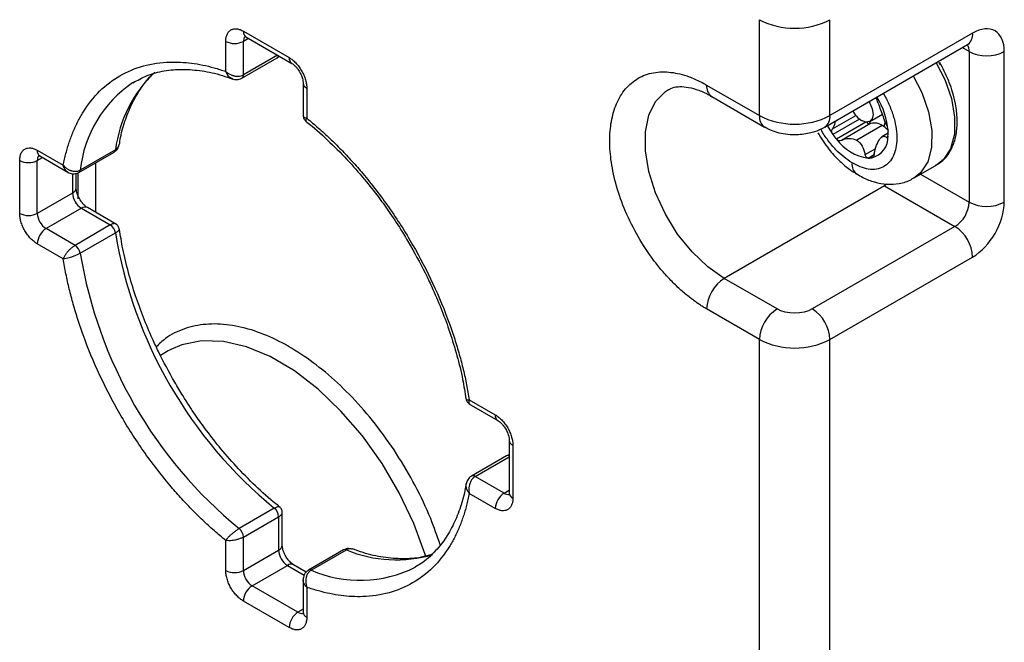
# Model space of a CAD drawing. Header units: millimetres. Extents: x 16 to 683, y 16 to 524.
# Tile 31 of 39: x 590 to 626, y 339 to 362. Entities that reach past the tile are written whole.
import ezdxf

# ---------------------------------------------------------------- set-up
doc = ezdxf.new("R2010")
doc.units = ezdxf.units.MM
doc.header["$LTSCALE"] = 2.5

msp = doc.modelspace()

# ---------------------------------------------------------------- linework, layer by layer
for p, q in [((617.025825, 358.581393), (617.025825, 362.079451)), ((619.597122, 358.581393), (619.597122, 362.079451)), ((598.191071, 361.660211), (599.862415, 360.695365)), ((624.803999, 361.587259), (619.597122, 358.581393)), ((597.548247, 360.192378), (597.548247, 361.288996)), ((598.379418, 361.397726), (598.191071, 361.288996)), ((598.191071, 360.069742), (598.191071, 361.288996)), ((598.285229, 361.4521), (599.956573, 360.487254)), ((619.408806, 358.16517), (624.615683, 361.171036)), ((599.435437, 360.788099), (598.191071, 360.069742)), ((624.675434, 360.919071), (624.427327, 361.062301)), ((624.675434, 360.919071), (624.675434, 355.425979)), ((625.961083, 355.425979), (625.961083, 360.919071)), ((598.134577, 359.944875), (599.420225, 360.687064)), ((599.420081, 360.686981), (599.498359, 360.751775)), ((594.145534, 359.774869), (594.234934, 359.828316)), ((600.372106, 359.767508), (600.372106, 358.546407)), ((600.505239, 359.581961), (600.505239, 358.485343)), ((615.097352, 359.694676), (617.025825, 358.581393)), ((615.285667, 359.278454), (617.214141, 358.16517)), ((621.049636, 358.365849), (621.51192, 358.63272)), ((619.690728, 358.096444), (620.540147, 358.586804)), ((620.6762, 358.448618), (619.705212, 357.888078)), ((620.91095, 358.339854), (619.837311, 357.720055)), ((621.074171, 358.287448), (620.019318, 357.678495)), ((621.615264, 358.355924), (621.566204, 358.181961)), ((621.508271, 358.219634), (620.576176, 357.681547)), ((621.718397, 357.937348), (621.497, 357.809538)), ((621.661566, 357.780367), (621.709682, 357.808143)), ((590.670026, 357.316993), (591.619674, 356.768773)), ((592.183639, 356.508355), (593.469288, 357.250544)), ((593.522568, 357.336777), (592.236919, 356.594588)), ((620.881552, 357.162846), (621.267894, 357.385877)), ((590.027202, 355.015772), (590.027202, 356.945778)), ((590.670026, 356.945778), (590.858373, 357.054508)), ((590.670026, 355.015772), (590.670026, 356.945778)), ((590.764184, 357.108882), (591.821632, 356.49843)), ((592.791347, 356.859178), (592.791347, 355.058078)), ((620.986956, 357.032523), (621.211096, 357.161917)), ((621.121825, 357.04089), (621.159144, 357.062433)), ((592.088808, 355.943509), (592.088808, 356.473155)), ((592.148522, 356.495339), (592.148522, 355.54404)), ((622.666398, 356.307542), (623.50207, 356.789965)), ((623.50207, 356.789965), (623.462916, 356.768448)), ((591.955675, 356.461849), (591.955675, 355.757961)), ((622.907377, 356.446656), (624.675434, 355.425979)), ((591.955675, 355.757961), (590.670026, 355.015772)), ((621.589878, 356.019634), (615.740176, 352.642673)), ((621.672165, 356.074789), (621.589878, 356.019634)), ((621.589878, 356.019634), (624.161175, 354.535255)), ((592.277087, 355.201259), (590.991439, 354.45907)), ((592.277087, 355.201259), (593.332935, 354.591731)), ((593.561789, 354.613311), (592.504342, 355.223763)), ((592.047286, 353.849542), (590.991439, 354.45907)), ((593.332935, 354.591731), (592.047286, 353.849542)), ((624.161175, 354.535255), (618.954298, 351.529389)), ((592.236919, 353.557866), (593.522568, 354.300055)), ((591.619674, 353.354148), (590.670026, 353.902368)), ((619.597122, 350.415985), (624.803999, 353.421851)), ((617.668649, 351.529389), (615.740176, 352.642673)), ((617.025825, 350.415985), (615.097352, 351.529268)), ((617.025825, 295.856212), (617.025825, 350.415985)), ((619.597122, 295.856212), (619.597122, 350.415985)), ((595.450426, 349.99668), (595.167588, 349.833401)), ((595.544034, 350.048301), (595.450426, 349.99668)), ((606.433812, 348.216753), (607.383459, 347.668533)), ((606.419768, 348.071106), (607.477617, 347.460422)), ((607.893151, 346.740676), (607.893151, 344.810671)), ((608.026284, 346.555129), (608.026284, 344.625123)), ((607.79832, 346.17583), (606.512671, 345.43364)), ((606.649024, 345.420138), (607.893151, 346.138357)), ((607.893151, 346.21103), (607.798176, 346.175746)), ((607.704872, 344.81061), (606.649024, 345.420138)), ((607.383459, 344.253908), (606.433812, 344.802128)), ((607.704872, 344.81061), (607.893151, 344.919301)), ((599.318936, 344.260451), (598.033287, 343.518262)), ((598.191071, 343.208194), (599.47672, 343.950383)), ((599.47672, 343.950383), (599.47672, 342.73113)), ((599.609853, 342.916677), (599.609853, 344.138242)), ((598.191071, 341.98894), (598.191071, 343.208194)), ((597.548247, 341.98894), (597.548247, 343.085558)), ((598.191071, 341.98894), (599.47672, 342.73113)), ((601.847382, 342.73931), (600.561734, 341.99712)), ((600.663023, 342.000148), (601.948672, 342.742337)), ((598.512484, 341.432238), (599.798132, 342.174427)), ((599.798132, 342.174427), (600.40738, 341.822716)), ((600.4836, 341.93241), (600.025386, 342.196931)), ((604.550777, 342.167127), (604.461376, 342.11368)), ((600.183827, 340.467392), (598.512484, 341.432238)), ((600.372106, 341.689018), (600.372106, 340.467452)), ((600.505239, 341.378523), (600.505239, 340.281905)), ((599.862415, 339.91069), (598.191071, 340.875536)), ((600.372106, 340.576083), (600.183827, 340.467392))]:
    msp.add_line(p, q)
at = {"flags": 128}
for points in [[(623.474266, 360.51211), (623.785573, 359.900801), (624.028963, 359.200568), (624.149283, 358.520385), (624.139538, 357.899783), (624.000295, 357.374828), (623.739647, 356.976029), (623.50207, 356.789965)], [(622.638594, 360.029687), (622.949901, 359.418378), (623.193292, 358.718145), (623.313611, 358.037962), (623.303866, 357.41736), (623.164624, 356.892405), (622.903976, 356.493606), (622.662891, 356.305526)], [(615.740176, 352.642673), (615.138748, 353.062865), (614.563605, 353.610685), (614.039884, 354.262189), (613.590474, 354.988904), (613.235016, 355.759068), (612.989046, 356.539022), (612.863313, 357.294678), (612.863313, 357.993011), (612.989046, 358.603499), (613.235016, 359.099462), (613.590474, 359.459224), (613.709146, 359.534112)], [(621.020553, 359.095612), (621.054921, 359.039001), (621.143046, 358.829738), (621.171974, 358.627763), (621.137301, 358.463824), (621.044304, 358.36288), (620.907143, 358.340297), (620.746699, 358.399515)], [(621.092013, 358.294473), (621.045799, 358.343353), (621.03306, 358.357297)], [(619.496236, 358.215642), (619.587516, 358.061396), (619.705212, 357.888078)], [(604.849954, 342.501012), (604.827565, 342.572857), (604.410683, 343.706713), (603.881473, 344.82221), (603.252142, 345.893617), (602.537206, 346.896221), (601.753158, 347.806894), (600.918082, 348.60463), (600.05124, 349.271027), (599.17263, 349.790715), (598.302516, 350.151705), (597.460971, 350.34567), (596.667405, 350.368137), (595.940124, 350.218587), (595.544034, 350.048301)]]:
    msp.add_lwpolyline(points, dxfattribs=at)
for centre, radius, start, end in [((618.311473, 364.560743), 2.794585, 242.6096722, 297.3903278), ((598.407292, 361.632682), 0.217966, 172.7441704, 235.9436492), ((624.358543, 361.538089), 0.448162, 305.0133329, 6.2988475), ((597.869659, 361.909319), 0.698646, 242.6096722, 297.3903278), ((598.436769, 361.308088), 0.246439, 138.2745977, 184.4433085), ((624.231405, 360.938719), 0.444464, 357.4663496, 30.8936461), ((625.318259, 362.159718), 1.397293, 242.6096722, 297.3903278), ((599.358114, 360.784421), 0.115482, 302.536896, 351.2468071), ((600.078493, 360.667802), 0.217829, 172.7306225, 236.0787113), ((598.237451, 356.721492), 4.75486, 133.5124277, 172.565004), ((598.058377, 360.054592), 0.133557, 304.6497241, 6.5132233), ((596.620931, 356.126425), 4.408938, 124.1561164, 173.9045616), ((600.58931, 359.782764), 0.217692, 183.8437203, 247.282284), ((615.529793, 359.639618), 0.435932, 172.7441704, 235.9436492), ((618.985129, 357.823152), 2.738758, 3.9726058, 31.7629101), ((621.247367, 359.158166), 0.908966, 206.2616046, 236.577349), ((617.470425, 358.532052), 0.44733, 173.6673151, 235.3574856), ((618.311473, 361.062686), 2.794585, 242.6096722, 297.3903278), ((619.15207, 358.532142), 0.447769, 304.8388809, 6.314791), ((621.047979, 358.417618), 0.132778, 216.7518277, 281.3766922), ((621.196548, 358.002759), 0.309878, 109.7149088, 113.2609591), ((621.220033, 357.811478), 0.499673, 54.7704462, 104.8451023), ((620.937568, 357.284807), 1.095265, 44.8108145, 58.5963412), ((620.05077, 357.950844), 1.667692, 356.068569, 2.1322396), ((622.100722, 359.635479), 2.965111, 216.1088126, 220.2397482), ((621.22167, 358.729943), 1.713571, 216.1107097, 262.1272231), ((620.94498, 357.79122), 0.770889, 283.2619641, 3.3675477), ((590.886247, 357.289464), 0.217966, 172.7441705, 235.9436492), ((593.406216, 357.349091), 0.117002, 302.6200911, 353.9587716), ((590.348614, 357.566101), 0.698646, 242.6096722, 297.3903278), ((590.915724, 356.96487), 0.246439, 138.2745977, 184.4433085), ((620.847507, 356.801442), 0.446602, 173.338366, 232.768905), ((621.008101, 357.782922), 0.750697, 268.3859078, 278.7133292), ((592.120522, 356.606919), 0.117049, 302.7186179, 353.9527546), ((591.861328, 355.966193), 0.228609, 294.3746583, 354.3052007), ((592.653501, 355.789716), 0.698548, 182.6054785, 237.3945217), ((623.558914, 355.476787), 1.117676, 302.6054783, 357.3945215), ((625.318259, 356.666625), 1.397293, 242.6096722, 297.3903278), ((592.410233, 355.015404), 0.228626, 65.692881, 125.6175775), ((590.348614, 355.636095), 0.698646, 242.6096722, 297.3903278), ((591.367852, 355.047527), 0.698548, 182.6054785, 237.3945217), ((591.367852, 353.870613), 0.698548, 122.6054783, 177.3945215), ((593.101077, 354.233506), 0.426712, 8.972325, 57.0874216), ((623.408348, 353.358341), 1.397095, 2.6054785, 57.3945217), ((609.766655, 356.985514), 16.46457, 189.3871864, 230.6128138), ((591.815429, 353.491317), 0.426712, 8.972325, 57.0874216), ((608.481043, 356.243346), 16.46461, 189.3872388, 230.6127613), ((616.493003, 351.465758), 1.397095, 122.6054783, 177.3945215), ((618.421476, 350.352475), 1.397095, 122.6054783, 177.3945215), ((618.201471, 350.352475), 1.397095, 2.6054785, 57.3945217), ((618.311473, 352.897277), 2.794585, 242.6096722, 297.3903278), ((607.599538, 347.640971), 0.217829, 172.7306225, 236.0787113), ((608.110355, 346.755933), 0.217692, 183.8437203, 247.282284), ((607.851543, 346.073449), 0.115388, 68.8636857, 117.4676979), ((606.569576, 345.312808), 0.133536, 53.490431, 115.3485915), ((608.081285, 344.222153), 0.698548, 122.6054783, 177.3945215), ((607.844236, 345.013866), 0.246445, 235.5630723, 281.6919277), ((608.120631, 344.833355), 0.228609, 185.6947993, 245.6253417), ((599.050547, 343.928697), 0.426724, 2.9130963, 51.0272175), ((597.764898, 343.186508), 0.426724, 2.9130963, 51.0272175), ((599.382373, 342.939362), 0.228609, 294.3746583, 354.3052007), ((600.174546, 342.762884), 0.698548, 182.6054785, 237.3945217), ((601.901177, 342.635427), 0.116985, 66.0468995, 117.3771983), ((603.773449, 347.136988), 4.758442, 247.4504566, 286.3156234), ((599.931278, 341.988572), 0.228626, 65.692881, 125.6175775), ((602.441639, 346.090426), 4.460252, 246.4986808, 296.925417), ((597.869659, 342.609264), 0.698646, 242.6096722, 297.3903278), ((598.888897, 342.020695), 0.698548, 182.6054785, 237.3945217), ((600.615521, 341.893191), 0.117031, 66.0529228, 117.2785376), ((598.888897, 340.843781), 0.698548, 122.6054783, 177.3945215), ((600.56024, 339.878935), 0.698548, 122.6054783, 177.3945215), ((600.323191, 340.670648), 0.246445, 235.5630723, 281.6919277), ((600.599586, 340.490137), 0.228609, 185.6947993, 245.6253417)]:
    msp.add_arc(centre, radius, start, end)
for points, knots in [([(597.548247, 361.288996), (597.548784, 361.312087), (597.549852, 361.358079), (597.558653, 361.422218), (597.572759, 361.482095), (597.600092, 361.558197), (597.649782, 361.640908), (597.73337, 361.710444), (597.835486, 361.748265), (597.949777, 361.749901), (598.069838, 361.722782), (598.150642, 361.681078), (598.191071, 361.660211)], [0, 0, 0, 0, 0.060258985, 0.120020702, 0.179824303, 0.240207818, 0.369998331, 0.500130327, 0.629920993, 0.760053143, 0.879943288, 1, 1, 1, 1]), ([(625.961083, 360.919071), (625.961083, 361.273432), (625.83917, 361.542928), (625.405192, 361.79354), (625.110868, 361.764411), (624.803999, 361.587259)], [0, 0, 0, 0, 0.5, 0.5, 1, 1, 1, 1]), ([(598.226292, 361.477887), (598.227646, 361.477423), (598.230526, 361.476438), (598.261096, 361.468772), (598.284675, 361.45226), (598.285322, 361.451807)], [0, 0, 0, 0, 0.463068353, 0.985268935, 1, 1, 1, 1]), ([(624.61328, 361.168341), (624.632231, 361.179187), (624.677157, 361.204901), (624.704103, 361.208603), (624.696535, 361.20805), (624.695509, 361.207975)], [0, 0, 0, 0, 0.386733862, 0.916825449, 1, 1, 1, 1]), ([(591.619674, 356.768773), (591.634505, 356.8425), (591.664118, 356.989712), (591.716166, 357.20381), (591.773699, 357.412427), (591.837267, 357.615118), (591.906722, 357.812003), (591.982104, 358.003049), (592.063402, 358.188264), (592.150618, 358.367644), (592.243757, 358.541195), (592.481058, 358.943054), (592.922406, 359.503822), (593.665941, 360.070428), (594.528422, 360.431287), (595.296332, 360.542121), (595.896325, 360.535874), (596.296733, 360.49971), (596.705661, 360.430685), (597.122688, 360.331585), (597.406155, 360.238859), (597.548247, 360.192378)], [0, 0, 0, 0, 0.024577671, 0.049074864, 0.073511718, 0.097908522, 0.122285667, 0.146663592, 0.171062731, 0.19550347, 0.220006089, 0.244590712, 0.37228189, 0.500012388, 0.627703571, 0.755434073, 0.804504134, 0.853332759, 0.902082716, 0.950917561, 1, 1, 1, 1]), ([(599.862415, 360.695365), (599.882679, 360.683047), (599.923041, 360.658512), (599.982984, 360.613746), (600.041888, 360.563451), (600.121455, 360.485956), (600.217922, 360.372886), (600.319926, 360.217476), (600.403728, 360.051178), (600.462281, 359.885398), (600.498817, 359.725663), (600.503097, 359.629884), (600.505239, 359.581961)], [0, 0, 0, 0, 0.060258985, 0.120020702, 0.179824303, 0.240207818, 0.369998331, 0.500130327, 0.629920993, 0.760053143, 0.879943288, 1, 1, 1, 1]), ([(599.956666, 360.486961), (599.979306, 360.47255), (600.020018, 360.446635), (600.091806, 360.380406), (600.16865, 360.294153), (600.21677, 360.218035), (600.244751, 360.173773)], [0, 0, 0, 0, 0.257741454, 0.463474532, 0.688020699, 1, 1, 1, 1]), ([(623.447616, 356.778655), (623.511273, 356.808653), (623.699378, 356.897297), (623.933102, 357.167465), (624.129824, 357.549992), (624.230826, 357.989239), (624.252125, 358.475897), (624.196204, 358.96229), (624.08655, 359.411698), (623.949234, 359.812574), (623.791525, 360.177983), (623.660276, 360.416191), (623.602149, 360.521687)], [0, 0, 0, 0, 0.0629767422, 0.1860954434, 0.3087178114, 0.427296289, 0.5393389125, 0.6639082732, 0.7582233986, 0.83602002, 0.927377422, 1, 1, 1, 1]), ([(623.550899, 360.556349), (623.561442, 360.541112), (623.587922, 360.502842), (623.607349, 360.460498), (623.619041, 360.435013)], [0, 0, 0, 0, 0.398145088, 1, 1, 1, 1]), ([(593.665866, 357.52321), (593.679129, 357.610425), (593.730199, 357.94628), (593.890173, 358.468503), (594.142994, 359.087154), (594.477189, 359.623388), (594.733428, 359.963809), (594.896304, 360.094539), (594.905238, 360.10171)], [0, 0, 0, 0, 0.077175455, 0.297192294, 0.520365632, 0.748879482, 0.986225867, 1, 1, 1, 1]), ([(594.158033, 359.772801), (594.326281, 359.868584), (594.678463, 360.069079), (595.291005, 360.227797), (595.96383, 360.288113), (596.676122, 360.226222), (597.290916, 360.101087), (597.674577, 359.955592), (597.801334, 359.907522)], [0, 0, 0, 0, 0.174386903, 0.365033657, 0.550575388, 0.732226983, 0.911531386, 1, 1, 1, 1]), ([(597.548247, 360.192378), (597.564055, 360.178243), (597.594465, 360.151049), (597.644888, 360.116912), (597.694278, 360.089156), (597.74166, 360.067389), (597.785817, 360.050795), (597.826003, 360.038633), (597.892842, 360.0229), (597.986846, 360.014351), (598.101153, 360.027608), (598.161571, 360.055919), (598.191071, 360.069742)], [0, 0, 0, 0, 0.092574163, 0.178096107, 0.256568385, 0.327995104, 0.392382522, 0.449740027, 0.500081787, 0.675012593, 0.841316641, 1, 1, 1, 1]), ([(597.797327, 359.923944), (597.782745, 359.929007), (597.73036, 359.947196), (597.660637, 360.006192), (597.591787, 360.09394), (597.563491, 360.157913), (597.548247, 360.192378)], [0, 0, 0, 0, 0.135943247, 0.488380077, 0.724362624, 1, 1, 1, 1]), ([(600.244751, 360.173773), (600.274057, 360.116905), (600.31489, 360.03767), (600.350209, 359.92589), (600.367502, 359.845716), (600.373178, 359.786811), (600.371951, 359.769127), (600.371874, 359.768027)], [0, 0, 0, 0, 0.38060906, 0.530302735, 0.761631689, 0.985173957, 1, 1, 1, 1]), ([(615.097352, 351.529268), (615.054182, 351.554713), (614.967922, 351.605556), (614.838762, 351.688608), (614.710008, 351.776494), (614.581659, 351.869714), (614.383831, 352.021878), (614.118871, 352.246846), (613.789514, 352.566728), (613.468238, 352.921058), (613.052483, 353.441507), (612.579445, 354.158089), (612.120272, 355.076042), (611.791993, 355.997256), (611.602564, 356.867522), (611.542037, 357.664412), (611.602564, 358.391419), (611.791993, 359.042974), (612.120272, 359.585166), (612.579444, 359.972969), (613.052396, 360.14336), (613.468137, 360.183818), (613.789303, 360.167245), (614.118767, 360.106834), (614.41168, 360.017443), (614.666801, 359.915266), (614.881653, 359.814842), (615.025399, 359.734761), (615.097352, 359.694676)], [0, 0, 0, 0, 0.011672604, 0.023324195, 0.034970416, 0.046626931, 0.05830936, 0.089190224, 0.120101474, 0.152270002, 0.18446904, 0.250118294, 0.315767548, 0.380052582, 0.441771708, 0.500002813, 0.558233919, 0.619953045, 0.684238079, 0.749887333, 0.815536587, 0.847705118, 0.879904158, 0.910785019, 0.941696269, 0.961136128, 0.980546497, 1, 1, 1, 1]), ([(597.796355, 359.921752), (597.846929, 359.908674), (597.927698, 359.887788), (598.045599, 359.903097), (598.104005, 359.930506), (598.13437, 359.944756)], [0, 0, 0, 0, 0.445724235, 0.711837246, 1, 1, 1, 1]), ([(613.707652, 359.521596), (613.734846, 359.539902), (613.827672, 359.602387), (614.028624, 359.640961), (614.340387, 359.639707), (614.705563, 359.551164), (615.028281, 359.428076), (615.229784, 359.304097), (615.287087, 359.26884)], [0, 0, 0, 0, 0.0952198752, 0.3250302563, 0.5280730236, 0.7260825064, 0.922103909, 1, 1, 1, 1]), ([(621.537234, 359.393885), (621.55486, 359.367015), (621.656974, 359.211355), (621.799309, 358.898253), (621.989816, 358.356349), (622.078184, 357.707519), (621.970208, 357.178954), (621.769731, 356.866206), (621.556221, 356.698614), (621.297142, 356.613632), (620.918988, 356.608653), (620.606354, 356.757118), (620.40392, 356.853251)], [0, 0, 0, 0, 0.017788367, 0.103050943, 0.18840318, 0.345192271, 0.501981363, 0.587243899, 0.672596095, 0.757858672, 0.843210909, 1, 1, 1, 1]), ([(621.668456, 358.219127), (621.635328, 358.302216), (621.574071, 358.455863), (621.480912, 358.721332), (621.393062, 358.955112), (621.320327, 359.134731), (621.292293, 359.213023), (621.280583, 359.245724)], [0, 0, 0, 0, 0.248179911, 0.458926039, 0.67061608, 0.862422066, 1, 1, 1, 1]), ([(600.37271, 358.584457), (600.372513, 358.583622), (600.367635, 358.562935), (600.38889, 358.535965), (600.436046, 358.503161), (600.481071, 358.491566), (600.505239, 358.485343)], [0, 0, 0, 0, 0.0170888, 0.423135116, 0.690361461, 1, 1, 1, 1]), ([(600.372106, 358.584313), (600.373578, 358.562686), (600.376498, 358.519775), (600.399462, 358.460266), (600.432148, 358.408843), (600.461345, 358.382586), (600.47542, 358.369927)], [0, 0, 0, 0, 0.263152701, 0.522140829, 0.769628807, 1, 1, 1, 1]), ([(600.505239, 358.485343), (600.493798, 358.46654), (600.472562, 358.431638), (600.461298, 358.390415), (600.472517, 358.378363), (600.478673, 358.371749)], [0, 0, 0, 0, 0.34514549, 0.640665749, 1, 1, 1, 1]), ([(600.475402, 358.36778), (600.487307, 358.35901), (600.753566, 358.162875), (601.25775, 357.703538), (601.961003, 357.009482), (602.584983, 356.29885), (603.105544, 355.638659), (603.567694, 354.993809), (603.955903, 354.403241), (604.196547, 353.995481), (604.29584, 353.827235)], [0, 0, 0, 0, 0.008277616, 0.185131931, 0.357690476, 0.519392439, 0.658370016, 0.771605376, 0.905762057, 1, 1, 1, 1]), ([(600.505239, 358.485343), (600.576499, 358.427079), (600.718786, 358.310743), (600.93021, 358.128587), (601.139629, 357.941255), (601.346934, 357.748174), (601.552155, 357.549499), (601.755281, 357.345188), (601.956316, 357.135253), (602.155256, 356.919694), (602.352109, 356.698499), (602.818742, 356.155092), (603.524993, 355.237729), (604.387368, 353.881284), (605.131035, 352.456012), (605.610907, 351.292235), (605.905446, 350.429351), (606.0743, 349.869497), (606.218956, 349.313774), (606.341618, 348.761395), (606.403029, 348.398606), (606.433812, 348.216753)], [0, 0, 0, 0, 0.024577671, 0.049074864, 0.073511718, 0.097908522, 0.122285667, 0.146663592, 0.171062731, 0.19550347, 0.220006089, 0.244590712, 0.37228189, 0.500012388, 0.627703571, 0.755434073, 0.804504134, 0.853332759, 0.902082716, 0.950917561, 1, 1, 1, 1]), ([(619.785635, 358.382709), (619.785644, 358.381693), (619.786402, 358.297192), (619.743044, 358.200197), (619.698854, 358.11256), (619.690728, 358.096444)], [0, 0, 0, 0, 0.009833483, 0.81792313, 1, 1, 1, 1]), ([(617.219919, 358.171802), (617.275154, 358.138306), (617.409476, 358.05685), (617.66592, 357.971731), (617.975651, 357.902411), (618.199351, 357.893933), (618.311473, 357.889684)], [0, 0, 0, 0, 0.175382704, 0.426500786, 0.712553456, 1, 1, 1, 1]), ([(618.311473, 357.889684), (618.492209, 357.899988), (618.744807, 357.914389), (619.090985, 358.015815), (619.283928, 358.084375), (619.390687, 358.158397), (619.405722, 358.168822)], [0, 0, 0, 0, 0.461678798, 0.645249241, 0.950040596, 1, 1, 1, 1]), ([(619.151845, 357.952582), (619.281669, 357.747678), (619.462243, 357.462674), (619.777086, 357.096166), (620.057516, 356.82082), (620.341, 356.58771), (620.523505, 356.485462), (620.582043, 356.452666)], [0, 0, 0, 0, 0.332908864, 0.463048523, 0.677713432, 0.896627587, 1, 1, 1, 1]), ([(620.40392, 356.853251), (620.201581, 356.998505), (619.889208, 357.222749), (619.523395, 357.677762), (619.339087, 357.941437), (619.267813, 358.088386), (619.263662, 358.096945)], [0, 0, 0, 0, 0.471286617, 0.727574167, 0.984131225, 1, 1, 1, 1]), ([(619.705212, 357.888078), (619.683033, 357.918462), (619.67026, 357.955362), (619.665909, 358.029891), (619.67422, 358.065783), (619.690728, 358.096444)], [0, 0, 0, 0, 0.5, 0.5, 1, 1, 1, 1]), ([(621.668456, 358.219126), (621.680743, 358.190221), (621.692416, 358.155405), (621.710206, 358.082649), (621.716175, 358.044635), (621.717307, 358.012892)], [0, 0, 0, 0, 0.5, 0.5, 1, 1, 1, 1]), ([(620.019318, 357.678495), (619.989881, 357.664227), (619.956949, 357.659592), (619.892601, 357.673176), (619.861192, 357.691856), (619.837311, 357.720055)], [0, 0, 0, 0, 0.5, 0.5, 1, 1, 1, 1]), ([(620.019318, 357.678495), (620.109665, 357.722287), (620.205511, 357.747991), (620.398376, 357.752908), (620.493414, 357.731042), (620.576176, 357.681547)], [0, 0, 0, 0, 0.5, 0.5, 1, 1, 1, 1]), ([(620.576176, 357.681547), (620.658901, 357.632074), (620.725494, 357.55735), (620.825788, 357.377843), (620.860154, 357.273478), (620.881552, 357.162846)], [0, 0, 0, 0, 0.5, 0.5, 1, 1, 1, 1]), ([(621.217031, 357.183657), (621.236107, 357.296841), (621.264593, 357.404045), (621.3355, 357.595134), (621.377534, 357.677092), (621.461432, 357.789925), (621.503599, 357.821234), (621.584293, 357.833669), (621.62297, 357.816212), (621.661566, 357.780367)], [0, 0, 0, 0, 0.25, 0.25, 0.5, 0.5, 0.75, 0.75, 1, 1, 1, 1]), ([(621.714538, 357.836503), (621.712443, 357.806742), (621.705721, 357.78588), (621.686279, 357.766764), (621.674112, 357.768715), (621.661566, 357.780367)], [0, 0, 0, 0, 0.5, 0.5, 1, 1, 1, 1]), ([(590.027202, 356.945778), (590.027739, 356.968869), (590.028807, 357.014861), (590.037608, 357.079), (590.051714, 357.138877), (590.079047, 357.214979), (590.128737, 357.29769), (590.212325, 357.367225), (590.314441, 357.405046), (590.428732, 357.406683), (590.548793, 357.379564), (590.629597, 357.33786), (590.670026, 357.316993)], [0, 0, 0, 0, 0.060258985, 0.120020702, 0.179824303, 0.240207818, 0.369998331, 0.500130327, 0.629920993, 0.760053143, 0.879943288, 1, 1, 1, 1]), ([(593.469494, 357.250664), (593.497024, 357.269837), (593.549978, 357.306717), (593.622201, 357.401186), (593.644497, 357.481591), (593.658457, 357.531937)], [0, 0, 0, 0, 0.288168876, 0.554285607, 1, 1, 1, 1]), ([(593.522568, 357.336777), (593.542006, 357.349827), (593.581588, 357.3764), (593.624199, 357.433), (593.649724, 357.483428), (593.653922, 357.51673), (593.654956, 357.524936)], [0, 0, 0, 0, 0.2886172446, 0.5877351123, 0.8984092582, 1, 1, 1, 1]), ([(621.217031, 357.183657), (621.210819, 357.146797), (621.199081, 357.112842), (621.166072, 357.061493), (621.144574, 357.044433), (621.121825, 357.04089)], [0, 0, 0, 0, 0.5, 0.5, 1, 1, 1, 1]), ([(590.705248, 357.134668), (590.706601, 357.134205), (590.709481, 357.13322), (590.740051, 357.125554), (590.763631, 357.109042), (590.764277, 357.108589)], [0, 0, 0, 0, 0.463068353, 0.985268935, 1, 1, 1, 1]), ([(620.986956, 357.032523), (620.962682, 357.033146), (620.939368, 357.04698), (620.901884, 357.094489), (620.888516, 357.126841), (620.881552, 357.162846)], [0, 0, 0, 0, 0.5, 0.5, 1, 1, 1, 1]), ([(591.619674, 356.768773), (591.634433, 356.751834), (591.66277, 356.719312), (591.710423, 356.677951), (591.757212, 356.644101), (591.802108, 356.6173), (591.843846, 356.596612), (591.881657, 356.581159), (591.945314, 356.560102), (592.036001, 356.545272), (592.147648, 356.553428), (592.207647, 356.581092), (592.236919, 356.594588)], [0, 0, 0, 0, 0.093888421, 0.180263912, 0.259144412, 0.330547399, 0.394490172, 0.450990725, 0.500069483, 0.675242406, 0.841555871, 1, 1, 1, 1]), ([(591.784609, 356.519853), (591.77343, 356.52724), (591.748947, 356.543418), (591.712981, 356.578188), (591.676708, 356.626046), (591.642801, 356.689399), (591.627671, 356.741325), (591.619674, 356.768773)], [0, 0, 0, 0, 0.144850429, 0.317235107, 0.51720748, 0.744792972, 1, 1, 1, 1]), ([(591.788697, 356.517443), (591.8133, 356.50483), (591.866219, 356.4777), (591.962607, 356.456565), (592.075019, 356.459231), (592.146555, 356.491596), (592.183783, 356.508438)], [0, 0, 0, 0, 0.203757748, 0.438257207, 0.707668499, 1, 1, 1, 1]), ([(620.582043, 356.452666), (620.654314, 356.408003), (620.861188, 356.280158), (621.226887, 356.147699), (621.676111, 356.06325), (622.132163, 356.096642), (622.473874, 356.182786), (622.627093, 356.294525), (622.654561, 356.314556)], [0, 0, 0, 0, 0.110181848, 0.315393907, 0.52460558, 0.736140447, 0.952697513, 1, 1, 1, 1]), ([(592.216164, 355.537243), (592.186857, 355.594112), (592.146024, 355.673346), (592.110705, 355.785126), (592.093413, 355.865301), (592.087736, 355.924205), (592.088964, 355.941889), (592.08904, 355.942989)], [0, 0, 0, 0, 0.38060906, 0.530302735, 0.761631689, 0.985173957, 1, 1, 1, 1]), ([(592.50418, 355.224104), (592.481561, 355.238501), (592.440871, 355.264403), (592.369108, 355.330611), (592.292264, 355.416863), (592.244144, 355.492982), (592.216164, 355.537243)], [0, 0, 0, 0, 0.25755351, 0.463338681, 0.687941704, 1, 1, 1, 1]), ([(590.670026, 353.902368), (590.649762, 353.914686), (590.6094, 353.93922), (590.549457, 353.983987), (590.490553, 354.034282), (590.410986, 354.111777), (590.314519, 354.224847), (590.212515, 354.380257), (590.128713, 354.546554), (590.07016, 354.712335), (590.033624, 354.87207), (590.029344, 354.967849), (590.027202, 355.015772)], [0, 0, 0, 0, 0.060258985, 0.120020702, 0.179824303, 0.240207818, 0.369998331, 0.500130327, 0.629920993, 0.760053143, 0.879943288, 1, 1, 1, 1]), ([(593.529786, 354.631414), (593.51861, 354.636239), (593.496317, 354.645861), (593.448305, 354.641225), (593.393867, 354.624352), (593.353011, 354.602479), (593.332935, 354.591731)], [0, 0, 0, 0, 0.257791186, 0.514170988, 0.761272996, 1, 1, 1, 1]), ([(593.660255, 354.432927), (593.661391, 354.431473), (593.667147, 354.424099), (593.653123, 354.401334), (593.625349, 354.369988), (593.581323, 354.335569), (593.541919, 354.311752), (593.522568, 354.300055)], [0, 0, 0, 0, 0.061019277, 0.309425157, 0.54820961, 0.778130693, 1, 1, 1, 1]), ([(593.662988, 354.435589), (593.659063, 354.454106), (593.650922, 354.492518), (593.622731, 354.546537), (593.582673, 354.596182), (593.546966, 354.620168), (593.528969, 354.632257)], [0, 0, 0, 0, 0.230343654, 0.477822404, 0.736820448, 1, 1, 1, 1]), ([(595.686119, 348.85695), (595.480526, 349.229502), (595.192037, 349.752271), (594.823066, 350.544081), (594.536432, 351.221649), (594.241655, 352.030079), (593.98715, 352.870353), (593.787348, 353.682756), (593.705142, 354.199296), (593.667706, 354.434526)], [0, 0, 0, 0, 0.2051049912, 0.2878043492, 0.4245131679, 0.565374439, 0.7152968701, 0.8703479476, 1, 1, 1, 1]), ([(591.619674, 353.354148), (591.625249, 353.369184), (591.635973, 353.39811), (591.658394, 353.44339), (591.683032, 353.486199), (591.709022, 353.525907), (591.735052, 353.561868), (591.760139, 353.593788), (591.803585, 353.645884), (591.869906, 353.71614), (591.961425, 353.79529), (592.019117, 353.831743), (592.047286, 353.849542)], [0, 0, 0, 0, 0.092574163, 0.178096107, 0.256568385, 0.327995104, 0.392382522, 0.449740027, 0.500081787, 0.675012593, 0.841316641, 1, 1, 1, 1]), ([(604.29584, 353.827235), (604.501433, 353.454682), (604.789922, 352.931914), (605.158893, 352.140103), (605.445527, 351.462536), (605.740304, 350.654106), (605.994809, 349.813832), (606.194611, 349.001429), (606.276817, 348.484888), (606.314253, 348.249659)], [0, 0, 0, 0, 0.205104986, 0.287804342, 0.424513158, 0.565374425, 0.715296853, 0.870347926, 1, 1, 1, 1]), ([(592.236919, 353.557866), (592.222929, 353.550017), (592.19462, 353.534134), (592.14622, 353.510086), (592.093594, 353.486166), (592.037004, 353.462822), (591.977495, 353.440494), (591.908078, 353.416996), (591.822513, 353.390777), (591.716005, 353.364949), (591.654028, 353.358), (591.619674, 353.354148)], [0, 0, 0, 0, 0.078464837, 0.158779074, 0.241076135, 0.325482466, 0.412118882, 0.501101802, 0.626971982, 0.793234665, 1, 1, 1, 1]), ([(597.548247, 343.085558), (597.476987, 343.143822), (597.3347, 343.260158), (597.123276, 343.442314), (596.913857, 343.629646), (596.706552, 343.822727), (596.501331, 344.021402), (596.298205, 344.225713), (596.09717, 344.435648), (595.89823, 344.651207), (595.701377, 344.872402), (595.234744, 345.415809), (594.528493, 346.333172), (593.666118, 347.689617), (592.922451, 349.114889), (592.442579, 350.278666), (592.14804, 351.14155), (591.979186, 351.701404), (591.83453, 352.257127), (591.711868, 352.809506), (591.650457, 353.172295), (591.619674, 353.354148)], [0, 0, 0, 0, 0.024577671, 0.049074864, 0.073511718, 0.097908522, 0.122285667, 0.146663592, 0.171062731, 0.19550347, 0.220006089, 0.244590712, 0.37228189, 0.500012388, 0.627703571, 0.755434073, 0.804504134, 0.853332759, 0.902082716, 0.950917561, 1, 1, 1, 1]), ([(605.374599, 342.923491), (605.264435, 343.24295), (605.013183, 343.971541), (604.475443, 345.094836), (603.79601, 346.257235), (603.019331, 347.344789), (602.17919, 348.312643), (601.300156, 349.147664), (600.403061, 349.83414), (599.494166, 350.374904), (598.579052, 350.759135), (597.678486, 350.974047), (596.816402, 351.00046), (596.031447, 350.832035), (595.421132, 350.546409), (595.120764, 350.256186), (595.010252, 350.149408)], [0, 0, 0, 0, 0.05923971, 0.135108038, 0.211004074, 0.286872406, 0.362768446, 0.435136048, 0.507531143, 0.579898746, 0.652293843, 0.72816217, 0.804058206, 0.879926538, 0.955822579, 1, 1, 1, 1]), ([(599.506557, 344.316405), (599.494652, 344.325174), (599.228393, 344.52131), (598.724209, 344.980646), (598.020956, 345.674702), (597.396976, 346.385334), (596.876415, 347.045526), (596.414265, 347.690376), (596.026056, 348.280944), (595.785412, 348.688704), (595.686119, 348.85695)], [0, 0, 0, 0, 0.008277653, 0.185131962, 0.3576905, 0.519392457, 0.658370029, 0.771605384, 0.905762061, 1, 1, 1, 1]), ([(606.318971, 348.248596), (606.322896, 348.230079), (606.331037, 348.191667), (606.359228, 348.137648), (606.399286, 348.088003), (606.434994, 348.064017), (606.45299, 348.051927)], [0, 0, 0, 0, 0.230343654, 0.477822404, 0.736820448, 1, 1, 1, 1]), ([(606.321703, 348.251257), (606.324403, 348.242335), (606.329255, 348.226303), (606.370938, 348.215287), (606.411798, 348.21624), (606.433812, 348.216753)], [0, 0, 0, 0, 0.36658362, 0.658744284, 1, 1, 1, 1]), ([(606.433812, 348.216753), (606.427121, 348.192712), (606.414654, 348.147921), (606.419488, 348.090663), (606.432227, 348.058755), (606.452592, 348.05263), (606.453419, 348.052381)], [0, 0, 0, 0, 0.309556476, 0.576738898, 0.98281159, 1, 1, 1, 1]), ([(607.383459, 347.668533), (607.403724, 347.656215), (607.444086, 347.631681), (607.504029, 347.586914), (607.562933, 347.53662), (607.6425, 347.459124), (607.738967, 347.346054), (607.840971, 347.190644), (607.924773, 347.024347), (607.983326, 346.858566), (608.019862, 346.698832), (608.024142, 346.603052), (608.026284, 346.555129)], [0, 0, 0, 0, 0.060258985, 0.120020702, 0.179824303, 0.240207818, 0.369998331, 0.500130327, 0.629920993, 0.760053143, 0.879943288, 1, 1, 1, 1]), ([(607.47771, 347.460129), (607.500351, 347.445718), (607.541063, 347.419804), (607.612851, 347.353575), (607.689695, 347.267321), (607.737815, 347.191203), (607.765795, 347.146941)], [0, 0, 0, 0, 0.257741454, 0.463474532, 0.688020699, 1, 1, 1, 1]), ([(607.765795, 347.146941), (607.795102, 347.090073), (607.835935, 347.010838), (607.871254, 346.899058), (607.888546, 346.818884), (607.894223, 346.759979), (607.892995, 346.742296), (607.892919, 346.741196)], [0, 0, 0, 0, 0.38060906, 0.530302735, 0.761631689, 0.985173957, 1, 1, 1, 1]), ([(606.512465, 345.433521), (606.484935, 345.414348), (606.431981, 345.377467), (606.359758, 345.282999), (606.337462, 345.202594), (606.323502, 345.152248)], [0, 0, 0, 0, 0.288168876, 0.554285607, 1, 1, 1, 1]), ([(606.649024, 345.420138), (606.635632, 345.411628), (606.608545, 345.394415), (606.570466, 345.359674), (606.534625, 345.318368), (606.501994, 345.270199), (606.473417, 345.215889), (606.446343, 345.147817), (606.423816, 345.056814), (606.411604, 344.934183), (606.425919, 344.849064), (606.433812, 344.802128)], [0, 0, 0, 0, 0.078618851, 0.159018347, 0.24133845, 0.325709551, 0.412252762, 0.5010803, 0.629254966, 0.795566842, 1, 1, 1, 1]), ([(606.316093, 345.160976), (606.302825, 345.073769), (606.251735, 344.737948), (606.092135, 344.215097), (605.837667, 343.59921), (605.509814, 343.052332), (605.101618, 342.585633), (604.775853, 342.287779), (604.564462, 342.182264), (604.538277, 342.169194)], [0, 0, 0, 0, 0.0606305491, 0.2334793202, 0.4088078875, 0.5883320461, 0.7747951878, 0.9721037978, 1, 1, 1, 1]), ([(606.433812, 344.802128), (606.41159, 344.832557), (606.370342, 344.889039), (606.328773, 344.992532), (606.312543, 345.082399), (606.322983, 345.13685), (606.325887, 345.151995)], [0, 0, 0, 0, 0.2756262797, 0.5116228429, 0.8641624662, 1, 1, 1, 1]), ([(606.433812, 344.802128), (606.418981, 344.728401), (606.389368, 344.581189), (606.33732, 344.367091), (606.279787, 344.158475), (606.216219, 343.955783), (606.146764, 343.758898), (606.071382, 343.567852), (605.990084, 343.382637), (605.902868, 343.203257), (605.809729, 343.029706), (605.572428, 342.627847), (605.13108, 342.067079), (604.387545, 341.500473), (603.525064, 341.139614), (602.757154, 341.028781), (602.157161, 341.035027), (601.756753, 341.071191), (601.347825, 341.140216), (600.930798, 341.239316), (600.647331, 341.332043), (600.505239, 341.378523)], [0, 0, 0, 0, 0.0245776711, 0.0490748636, 0.0735117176, 0.0979085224, 0.1222856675, 0.1466635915, 0.1710627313, 0.1955034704, 0.2200060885, 0.2445907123, 0.3722818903, 0.5000123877, 0.6277035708, 0.7554340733, 0.804504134, 0.8533327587, 0.902082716, 0.9509175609, 1, 1, 1, 1]), ([(608.026284, 344.625123), (608.025747, 344.602032), (608.024679, 344.556041), (608.015878, 344.491901), (608.001772, 344.432024), (607.974439, 344.355922), (607.924749, 344.273211), (607.841161, 344.203676), (607.739045, 344.165855), (607.624754, 344.164218), (607.504693, 344.191337), (607.423889, 344.233041), (607.383459, 344.253908)], [0, 0, 0, 0, 0.060258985, 0.120020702, 0.179824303, 0.240207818, 0.369998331, 0.500130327, 0.629920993, 0.760053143, 0.879943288, 1, 1, 1, 1]), ([(607.892919, 344.81119), (607.892367, 344.794099), (607.891218, 344.758508), (607.883462, 344.740354), (607.885465, 344.743816), (607.885854, 344.744489)], [0, 0, 0, 0, 0.426685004, 0.888531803, 1, 1, 1, 1]), ([(599.318936, 344.260451), (599.338741, 344.271359), (599.379071, 344.293572), (599.430874, 344.314467), (599.471999, 344.322906), (599.498974, 344.323478), (599.502502, 344.314444), (599.503287, 344.312436)], [0, 0, 0, 0, 0.21964426, 0.44727964, 0.683709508, 0.929684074, 1, 1, 1, 1]), ([(599.609853, 344.099872), (599.608381, 344.121498), (599.605461, 344.16441), (599.582497, 344.223919), (599.549811, 344.275342), (599.520614, 344.301599), (599.506539, 344.314258)], [0, 0, 0, 0, 0.263152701, 0.522140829, 0.769628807, 1, 1, 1, 1]), ([(599.47672, 343.950383), (599.49607, 343.962395), (599.535446, 343.986839), (599.577281, 344.025543), (599.605305, 344.064796), (599.608121, 344.088906), (599.609533, 344.100994)], [0, 0, 0, 0, 0.238745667, 0.485845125, 0.74220133, 1, 1, 1, 1]), ([(597.548247, 343.085558), (597.556808, 343.097659), (597.573244, 343.120893), (597.603713, 343.158329), (597.635336, 343.194102), (597.667187, 343.227556), (597.697955, 343.257989), (597.7267, 343.285054), (597.776026, 343.330082), (597.849244, 343.392526), (597.94652, 343.46528), (598.004836, 343.500889), (598.033287, 343.518262)], [0, 0, 0, 0, 0.093888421, 0.180263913, 0.259144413, 0.3305474, 0.394490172, 0.450990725, 0.500069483, 0.675242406, 0.841555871, 1, 1, 1, 1]), ([(598.191071, 343.208194), (598.177005, 343.200444), (598.148553, 343.184769), (598.099424, 343.162649), (598.04573, 343.141915), (597.987697, 343.123167), (597.926373, 343.106835), (597.853883, 343.091544), (597.763808, 343.077831), (597.651503, 343.071258), (597.584947, 343.080476), (597.548247, 343.085558)], [0, 0, 0, 0, 0.078619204, 0.159019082, 0.241339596, 0.32571114, 0.412254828, 0.501082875, 0.629256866, 0.795567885, 1, 1, 1, 1]), ([(599.737208, 342.510412), (599.707902, 342.56728), (599.667069, 342.646515), (599.63175, 342.758295), (599.614457, 342.838469), (599.608781, 342.897374), (599.610008, 342.915058), (599.610085, 342.916157)], [0, 0, 0, 0, 0.38060906, 0.530302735, 0.761631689, 0.985173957, 1, 1, 1, 1]), ([(600.025293, 342.197224), (600.002653, 342.211635), (599.961941, 342.237549), (599.890153, 342.303779), (599.813309, 342.390032), (599.765189, 342.46615), (599.737208, 342.510412)], [0, 0, 0, 0, 0.257741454, 0.463474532, 0.688020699, 1, 1, 1, 1]), ([(602.089843, 342.779194), (602.070874, 342.783516), (602.021621, 342.794739), (601.936276, 342.78024), (601.877925, 342.753388), (601.847589, 342.739428)], [0, 0, 0, 0, 0.23119117, 0.600303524, 1, 1, 1, 1]), ([(602.175739, 342.763702), (602.168808, 342.766604), (602.138554, 342.779268), (602.082827, 342.782187), (602.012507, 342.773645), (601.969696, 342.752648), (601.948672, 342.742337)], [0, 0, 0, 0, 0.093185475, 0.406740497, 0.708656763, 1, 1, 1, 1]), ([(605.076721, 342.582475), (604.945411, 342.541656), (604.612865, 342.438281), (604.016337, 342.399325), (603.306315, 342.457096), (602.690991, 342.583192), (602.307368, 342.728616), (602.180624, 342.776663)], [0, 0, 0, 0, 0.160137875, 0.405551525, 0.645819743, 0.88298336, 1, 1, 1, 1]), ([(598.191071, 340.875536), (598.170807, 340.887854), (598.130445, 340.912389), (598.070502, 340.957155), (598.011598, 341.00745), (597.932031, 341.084945), (597.835564, 341.198015), (597.73356, 341.353425), (597.649758, 341.519723), (597.591205, 341.685503), (597.554668, 341.845238), (597.550388, 341.941017), (597.548247, 341.98894)], [0, 0, 0, 0, 0.060258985, 0.120020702, 0.179824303, 0.240207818, 0.369998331, 0.500130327, 0.629920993, 0.760053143, 0.879943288, 1, 1, 1, 1]), ([(600.561878, 341.997204), (600.528672, 341.973384), (600.464862, 341.927614), (600.406338, 341.831584), (600.376445, 341.73753), (600.373483, 341.678131), (600.372106, 341.650515)], [0, 0, 0, 0, 0.292334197, 0.561748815, 0.79624698, 1, 1, 1, 1]), ([(600.663023, 342.000148), (600.649748, 341.991659), (600.622885, 341.974481), (600.586235, 341.939757), (600.552652, 341.898381), (600.523232, 341.850025), (600.498827, 341.795402), (600.477795, 341.72739), (600.46409, 341.636502), (600.465064, 341.512954), (600.490912, 341.426464), (600.505239, 341.378523)], [0, 0, 0, 0, 0.078464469, 0.158778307, 0.241074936, 0.325480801, 0.412116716, 0.501099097, 0.626969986, 0.79323357, 1, 1, 1, 1]), ([(600.505239, 341.378523), (600.490668, 341.393372), (600.462636, 341.421939), (600.430279, 341.466507), (600.406189, 341.508864), (600.389618, 341.548433), (600.379262, 341.584493), (600.373525, 341.616688), (600.372587, 341.636526), (600.372149, 341.645799)], [0, 0, 0, 0, 0.1851180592, 0.3561339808, 0.5130528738, 0.6558829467, 0.7846367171, 0.8993329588, 1, 1, 1, 1]), ([(600.371874, 340.467972), (600.371322, 340.450881), (600.370173, 340.41529), (600.362417, 340.397135), (600.36442, 340.400597), (600.36481, 340.40127)], [0, 0, 0, 0, 0.426685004, 0.888531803, 1, 1, 1, 1]), ([(600.505239, 340.281905), (600.504702, 340.258814), (600.503634, 340.212822), (600.494833, 340.148683), (600.480727, 340.088806), (600.453394, 340.012704), (600.403704, 339.929993), (600.320116, 339.860457), (600.218, 339.822636), (600.103709, 339.821), (599.983648, 339.848119), (599.902844, 339.889823), (599.862415, 339.91069)], [0, 0, 0, 0, 0.060258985, 0.120020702, 0.179824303, 0.240207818, 0.369998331, 0.500130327, 0.629920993, 0.760053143, 0.879943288, 1, 1, 1, 1])]:
    msp.add_open_spline(points, degree=3, knots=knots)
for points in [[(624.803999, 353.421851), (625.442611, 353.790514), (625.961083, 354.688533), (625.961083, 355.425979)], [(618.954298, 351.529389), (618.599513, 351.324576), (618.023433, 351.324576), (617.668649, 351.529389)]]:
    msp.add_open_spline(points, degree=3)

doc.saveas('drawing.dxf')
